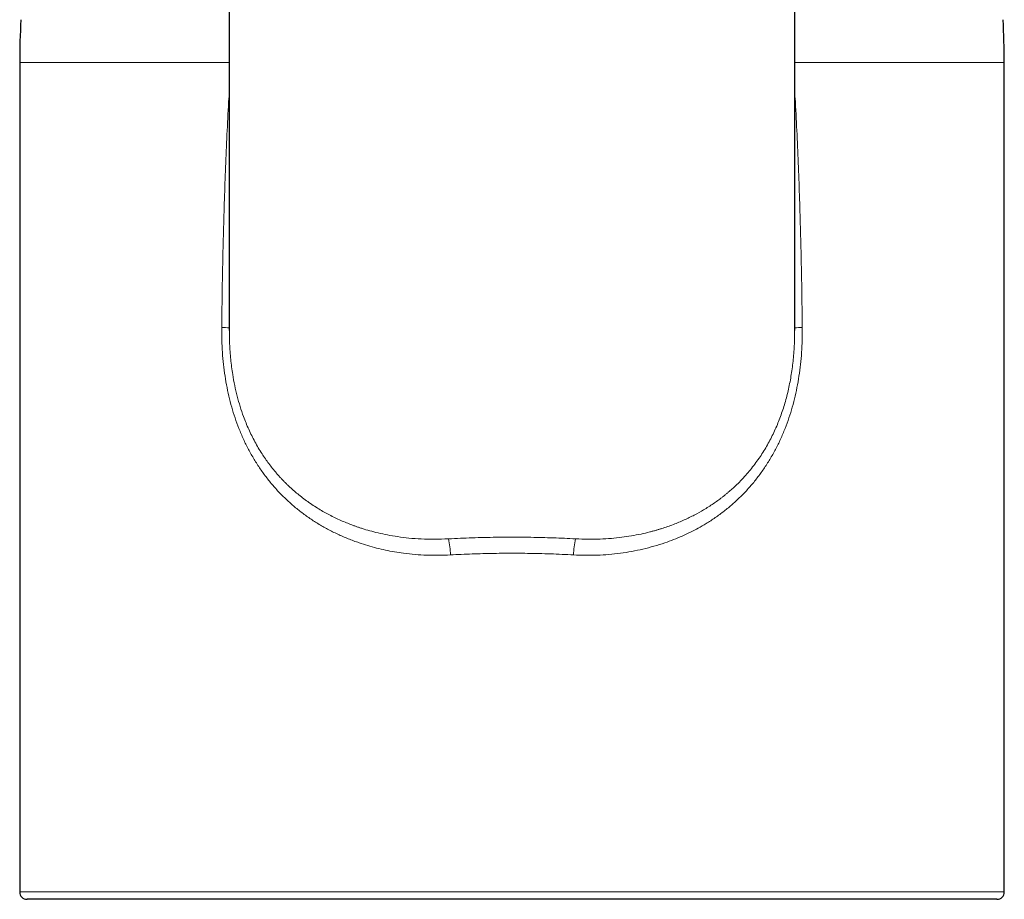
# Model space of a CAD drawing. Header units: millimetres. Extents: x 8 to 1004, y 12 to 903.
# Tile 16 of 57: x 445 to 498, y 706 to 754. Entities that reach past the tile are written whole.
import ezdxf

# ---------------------------------------------------------------- set-up
doc = ezdxf.new("R2010")
doc.units = ezdxf.units.MM

msp = doc.modelspace()

# ---------------------------------------------------------------- linework, layer by layer
at = {"color": 7, "linetype": 'Continuous', "lineweight": 30}
for p, q in [((456.5, 802.089), (456.5, 736.862)), ((486.931, 736.862), (486.931, 802.079)), ((445.215, 751.292), (445.215, 706.645)), ((498.215, 706.645), (498.215, 751.292)), ((471.715, 706.245), (445.615, 706.245)), ((497.815, 706.245), (471.715, 706.245))]:
    msp.add_line(p, q, dxfattribs=at)
at = {"color": 8, "linetype": 'Continuous', "lineweight": 0}
for p, q in [((456.5, 751.292), (445.215, 751.292)), ((498.215, 751.292), (486.931, 751.292)), ((456.458, 749.161), (456.502, 749.158)), ((486.929, 749.158), (486.973, 749.161)), ((445.215, 706.645), (471.715, 706.645)), ((471.715, 706.645), (498.215, 706.645))]:
    msp.add_line(p, q, dxfattribs=at)
at = {"color": 7, "linetype": 'Continuous', "lineweight": 30}
for centre, radius, start, end in [((485.215, 751.292), 40, 176.6981, 180), ((458.215, 751.292), 40, 0, 3.3019), ((445.615, 706.645), 0.4, 180, 270), ((497.815, 706.645), 0.4, 270, 0)]:
    msp.add_arc(centre, radius, start, end, dxfattribs=at)
at = {"color": 8, "linetype": 'Continuous', "lineweight": 0}
for centre, radius, start, end in [((455.975, 721.618), 15.403, 88.0672, 89.5706), ((487.394, 724.992), 12.029, 90.2533, 92.2014), ((463.713, 724.638), 4.693, 1.7724, 12.4395), ((479.718, 724.638), 4.693, 167.5605, 178.2276)]:
    msp.add_arc(centre, radius, start, end, dxfattribs=at)
for points, knots in [([(456.458, 749.161), (456.464, 749.258), (456.472, 749.392), (456.494, 749.523), (456.5, 749.56)], [0, 0, 0, 0, 0.718563, 1, 1, 1, 1]), ([(486.931, 749.562), (486.937, 749.525), (486.958, 749.393), (486.967, 749.258), (486.973, 749.161)], [0, 0, 0, 0, 0.2820079, 1, 1, 1, 1]), ([(456.091, 737.02), (456.097, 737.593), (456.109, 738.741), (456.14, 740.464), (456.182, 742.193), (456.234, 743.928), (456.298, 745.668), (456.371, 747.413), (456.429, 748.578), (456.458, 749.161)], [0, 0, 0, 0, 0.1414292, 0.283321, 0.4256836, 0.5685249, 0.7118529, 0.8556753, 1, 1, 1, 1]), ([(486.973, 749.161), (487.002, 748.578), (487.06, 747.413), (487.133, 745.668), (487.196, 743.928), (487.249, 742.193), (487.291, 740.464), (487.322, 738.741), (487.334, 737.593), (487.34, 737.02)], [0, 0, 0, 0, 0.144325, 0.288147, 0.431475, 0.574316, 0.716679, 0.858571, 1, 1, 1, 1]), ([(468.403, 724.784), (468.189, 724.775), (467.763, 724.757), (467.128, 724.766), (466.5, 724.804), (465.922, 724.866), (465.39, 724.947), (464.906, 725.041), (464.426, 725.153), (463.952, 725.284), (463.441, 725.448), (462.899, 725.649), (462.333, 725.894), (461.791, 726.164), (461.27, 726.462), (460.772, 726.786), (460.296, 727.136), (459.841, 727.513), (459.407, 727.916), (458.995, 728.347), (458.608, 728.804), (458.246, 729.287), (457.91, 729.795), (457.6, 730.325), (457.32, 730.873), (457.071, 731.435), (456.853, 732.009), (456.665, 732.593), (456.505, 733.186), (456.371, 733.792), (456.263, 734.412), (456.181, 735.045), (456.125, 735.692), (456.092, 736.352), (456.091, 736.796), (456.091, 737.02)], [0, 0, 0, 0, 0.03166, 0.063073, 0.094306, 0.125424, 0.150282, 0.175145, 0.200047, 0.225022, 0.250106, 0.282233, 0.313944, 0.345313, 0.376418, 0.40734, 0.438158, 0.468956, 0.499815, 0.530948, 0.562048, 0.593211, 0.624537, 0.656104, 0.687369, 0.718434, 0.749404, 0.779768, 0.810233, 0.84089, 0.871824, 0.903121, 0.934865, 0.967133, 1, 1, 1, 1]), ([(456.503, 736.86), (456.505, 736.623), (456.509, 736.106), (456.568, 735.316), (456.664, 734.567), (456.785, 733.907), (456.918, 733.331), (457.076, 732.773), (457.278, 732.176), (457.537, 731.539), (457.868, 730.867), (458.233, 730.251), (458.623, 729.688), (458.929, 729.306), (459.148, 729.056), (459.265, 728.927), (459.385, 728.8), (459.508, 728.675), (459.633, 728.552), (459.873, 728.325), (460.25, 727.999), (460.795, 727.59), (461.37, 727.219), (461.971, 726.887), (462.562, 726.608), (462.996, 726.433), (463.248, 726.342), (463.328, 726.313), (463.409, 726.285), (463.491, 726.257), (463.573, 726.23), (463.761, 726.17), (464.07, 726.078), (464.52, 725.962), (465.022, 725.854), (465.575, 725.76), (466.181, 725.685), (466.84, 725.636), (467.55, 725.617), (468.042, 725.638), (468.295, 725.649)], [0, 0, 0, 0, 0.037043, 0.080846, 0.123646, 0.155147, 0.186176, 0.216777, 0.246993, 0.286583, 0.326943, 0.36817, 0.403539, 0.439632, 0.449213, 0.458846, 0.468535, 0.478278, 0.488078, 0.497934, 0.53344, 0.57143, 0.611927, 0.647899, 0.685664, 0.720388, 0.72504, 0.729715, 0.734415, 0.739138, 0.743886, 0.748657, 0.771438, 0.796685, 0.8244, 0.854583, 0.887235, 0.922354, 0.959943, 1, 1, 1, 1]), ([(487.34, 737.02), (487.34, 736.796), (487.339, 736.352), (487.306, 735.692), (487.25, 735.045), (487.167, 734.412), (487.059, 733.792), (486.926, 733.185), (486.765, 732.592), (486.577, 732.008), (486.36, 731.435), (486.11, 730.872), (485.83, 730.324), (485.521, 729.795), (485.185, 729.287), (484.823, 728.804), (484.436, 728.346), (484.024, 727.916), (483.59, 727.512), (483.135, 727.136), (482.659, 726.785), (482.194, 726.483), (481.745, 726.224), (481.317, 726.001), (480.874, 725.795), (480.416, 725.605), (479.912, 725.421), (479.362, 725.248), (478.766, 725.093), (478.163, 724.967), (477.551, 724.871), (476.931, 724.804), (476.303, 724.766), (475.668, 724.757), (475.242, 724.775), (475.028, 724.784)], [0, 0, 0, 0, 0.03287, 0.065142, 0.09689, 0.128193, 0.159134, 0.189798, 0.220272, 0.250645, 0.281602, 0.312661, 0.343927, 0.375504, 0.406816, 0.437974, 0.469075, 0.500217, 0.531068, 0.561859, 0.592673, 0.623591, 0.648457, 0.673483, 0.698708, 0.724173, 0.749916, 0.781245, 0.812421, 0.843509, 0.874577, 0.905693, 0.936925, 0.968339, 1, 1, 1, 1]), ([(475.136, 725.649), (475.363, 725.639), (475.807, 725.619), (476.45, 725.631), (477.052, 725.668), (477.612, 725.727), (478.146, 725.807), (478.649, 725.903), (479.006, 725.987), (479.219, 726.042), (479.304, 726.065), (479.387, 726.088), (479.468, 726.111), (479.547, 726.134), (479.625, 726.157), (479.7, 726.18), (479.961, 726.262), (480.395, 726.414), (480.98, 726.658), (481.524, 726.922), (482.046, 727.213), (482.544, 727.53), (482.906, 727.792), (483.135, 727.972), (483.248, 728.063), (483.357, 728.154), (483.464, 728.246), (483.567, 728.338), (483.83, 728.578), (484.232, 728.984), (484.734, 729.585), (485.176, 730.214), (485.562, 730.866), (485.894, 731.538), (486.176, 732.233), (486.414, 732.957), (486.608, 733.714), (486.758, 734.501), (486.862, 735.316), (486.922, 736.106), (486.926, 736.623), (486.927, 736.86)], [0, 0, 0, 0, 0.0359999, 0.0700194, 0.1020585, 0.1321172, 0.1601958, 0.188795, 0.2149987, 0.2198648, 0.2246384, 0.2293196, 0.2339084, 0.2384047, 0.2428087, 0.2471203, 0.2513395, 0.2876656, 0.3225543, 0.3560108, 0.3880413, 0.4222301, 0.4546504, 0.4628517, 0.4709329, 0.4788942, 0.4867359, 0.4944583, 0.5020618, 0.546385, 0.5895977, 0.6317764, 0.673004, 0.7133696, 0.7529685, 0.7933371, 0.8344185, 0.8763158, 0.9191273, 0.9629457, 1, 1, 1, 1]), ([(468.295, 725.649), (468.508, 725.66), (468.934, 725.682), (469.574, 725.706), (470.214, 725.724), (470.854, 725.736), (471.494, 725.741), (472.12, 725.74), (472.734, 725.734), (473.335, 725.721), (473.935, 725.703), (474.536, 725.68), (474.936, 725.659), (475.136, 725.649)], [0, 0, 0, 0, 0.09395, 0.187648, 0.281153, 0.374526, 0.467827, 0.56083, 0.648408, 0.736064, 0.823848, 0.91181, 1, 1, 1, 1]), ([(475.028, 724.784), (474.822, 724.794), (474.41, 724.816), (473.791, 724.84), (473.172, 724.858), (472.554, 724.87), (471.936, 724.875), (471.33, 724.875), (470.736, 724.868), (470.153, 724.855), (469.569, 724.837), (468.986, 724.814), (468.598, 724.794), (468.403, 724.784)], [0, 0, 0, 0, 0.093802, 0.187378, 0.280737, 0.37389, 0.466846, 0.559692, 0.647383, 0.735252, 0.823305, 0.911552, 1, 1, 1, 1])]:
    msp.add_open_spline(points, degree=3, knots=knots, dxfattribs=at)

doc.saveas('drawing.dxf')
